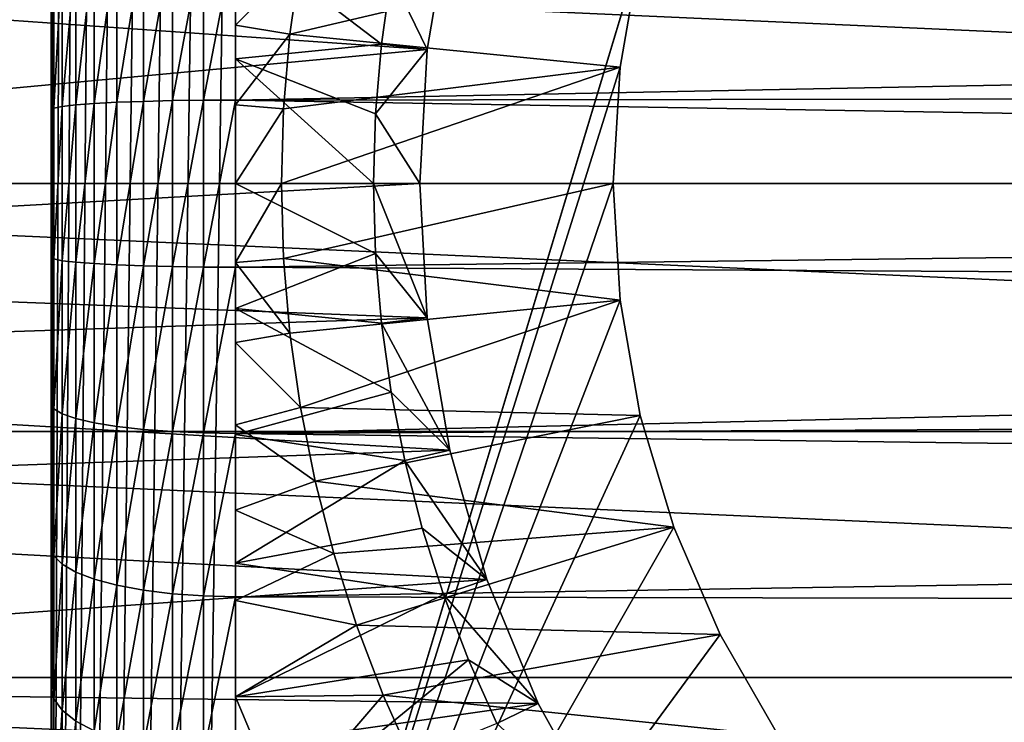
# Model space of a CAD drawing. Header units: millimetres. Extents: x -105 to 105, y -92 to 30.
# Tile 7 of 247: x -92 to -82, y -6 to 2. Entities that reach past the tile are written whole.
import ezdxf

# ---------------------------------------------------------------- set-up
doc = ezdxf.new("R2010")
doc.units = ezdxf.units.MM
doc.header["$LTSCALE"] = 59.53398
for name, color, linetype in [('106', 7, 'CONTINUOUS'), ('107', 7, 'CONTINUOUS'), ('114', 7, 'CONTINUOUS'), ('115', 7, 'CONTINUOUS'), ('120', 7, 'CONTINUOUS'), ('121', 7, 'CONTINUOUS'), ('122', 7, 'CONTINUOUS'), ('124', 7, 'CONTINUOUS'), ('125', 7, 'CONTINUOUS'), ('126', 7, 'CONTINUOUS'), ('127', 7, 'CONTINUOUS'), ('131', 7, 'CONTINUOUS'), ('162', 7, 'CONTINUOUS'), ('61', 7, 'CONTINUOUS'), ('63', 7, 'CONTINUOUS'), ('65', 7, 'CONTINUOUS'), ('77', 7, 'CONTINUOUS'), ('79', 7, 'CONTINUOUS')]:
    doc.layers.add(name, color=color, linetype=linetype)

msp = doc.modelspace()

# ---------------------------------------------------------------- linework, layer by layer
at = {"layer": '106', "color": 7, "linetype": 'CONTINUOUS'}
for points in [[(-85.826, 1.265, -18.25), (-85.606, 2.514, -18.25), (-85.826, 1.265, -22.45), (-85.826, 1.265, -18.25)], [(-85.826, 1.265, -22.45), (-85.606, 2.514, -18.25), (-85.606, 2.514, -22.45), (-85.826, 1.265, -22.45)], [(-85.9, 0, -18.25), (-85.826, 1.265, -18.25), (-85.9, 0, -22.45), (-85.9, 0, -18.25)], [(-85.9, 0, -22.45), (-85.826, 1.265, -18.25), (-85.826, 1.265, -22.45), (-85.9, 0, -22.45)]]:
    msp.add_3dface(points, dxfattribs=at)
at = {"layer": '107', "color": 7, "linetype": 'CONTINUOUS'}
for points in [[(-85.826, -1.265, -18.25), (-85.9, 0, -18.25), (-85.826, -1.265, -22.45), (-85.826, -1.265, -18.25)], [(-85.9, 0, -18.25), (-85.9, 0, -22.45), (-85.826, -1.265, -22.45), (-85.9, 0, -18.25)], [(-85.606, -2.514, -18.25), (-85.826, -1.265, -18.25), (-85.606, -2.514, -22.45), (-85.606, -2.514, -18.25)], [(-85.606, -2.514, -22.45), (-85.826, -1.265, -18.25), (-85.826, -1.265, -22.45), (-85.606, -2.514, -22.45)], [(-85.243, -3.728, -18.25), (-85.606, -2.514, -18.25), (-85.243, -3.728, -22.45), (-85.243, -3.728, -18.25)], [(-85.243, -3.728, -22.45), (-85.606, -2.514, -18.25), (-85.606, -2.514, -22.45), (-85.243, -3.728, -22.45)], [(-84.741, -4.892, -18.25), (-85.243, -3.728, -18.25), (-84.741, -4.892, -22.45), (-84.741, -4.892, -18.25)], [(-84.741, -4.892, -22.45), (-85.243, -3.728, -18.25), (-85.243, -3.728, -22.45), (-84.741, -4.892, -22.45)], [(-84.107, -5.99, -18.25), (-84.741, -4.892, -18.25), (-84.107, -5.99, -22.45), (-84.107, -5.99, -18.25)], [(-84.107, -5.99, -22.45), (-84.741, -4.892, -18.25), (-84.741, -4.892, -22.45), (-84.107, -5.99, -22.45)]]:
    msp.add_3dface(points, dxfattribs=at)
at = {"layer": '114', "color": 7, "linetype": 'CONTINUOUS'}
for points in [[(-45, 0, -58.95), (-105, 0, -58.95), (-104.879, 2.689, -58.95), (-45, 0, -58.95)], [(-45.121, 2.689, -58.95), (-45, 0, -58.95), (-104.879, 2.689, -58.95), (-45.121, 2.689, -58.95)], [(-104.879, -2.689, -58.95), (-105, 0, -58.95), (-45.121, -2.689, -58.95), (-104.879, -2.689, -58.95)], [(-45.121, -2.689, -58.95), (-105, 0, -58.95), (-45, 0, -58.95), (-45.121, -2.689, -58.95)], [(-104.518, -5.356, -58.95), (-104.879, -2.689, -58.95), (-45.482, -5.356, -58.95), (-104.518, -5.356, -58.95)], [(-45.482, -5.356, -58.95), (-104.879, -2.689, -58.95), (-45.121, -2.689, -58.95), (-45.482, -5.356, -58.95)], [(-103.919, -7.981, -58.95), (-104.518, -5.356, -58.95), (-46.081, -7.981, -58.95), (-103.919, -7.981, -58.95)], [(-46.081, -7.981, -58.95), (-104.518, -5.356, -58.95), (-45.482, -5.356, -58.95), (-46.081, -7.981, -58.95)]]:
    msp.add_3dface(points, dxfattribs=at)
at = {"layer": '115', "color": 7, "linetype": 'CONTINUOUS'}
for points in [[(-87.674, 2.893, -39.95), (-103.386, 2.543, -39.95), (-87.918, 1.456, -39.95), (-87.674, 2.893, -39.95)], [(-103.386, 2.543, -39.95), (-103.5, 0, -39.95), (-87.918, 1.456, -39.95), (-103.386, 2.543, -39.95)], [(-87.918, 1.456, -39.95), (-103.5, 0, -39.95), (-88, 0, -39.95), (-87.918, 1.456, -39.95)], [(-103.5, 0, -39.95), (-103.487, -0.859, -39.95), (-88, 0, -39.95), (-103.5, 0, -39.95)], [(-88, 0, -39.95), (-103.487, -0.859, -39.95), (-87.918, -1.456, -39.95), (-88, 0, -39.95)], [(-103.487, -0.859, -39.95), (-103.432, -1.968, -39.95), (-87.918, -1.456, -39.95), (-103.487, -0.859, -39.95)], [(-87.918, -1.456, -39.95), (-103.432, -1.968, -39.95), (-87.674, -2.893, -39.95), (-87.918, -1.456, -39.95)], [(-103.432, -1.968, -39.95), (-103.292, -3.434, -39.95), (-87.674, -2.893, -39.95), (-103.432, -1.968, -39.95)], [(-87.674, -2.893, -39.95), (-103.292, -3.434, -39.95), (-87.27, -4.294, -39.95), (-87.674, -2.893, -39.95)], [(-103.292, -3.434, -39.95), (-102.978, -5.428, -39.95), (-87.27, -4.294, -39.95), (-103.292, -3.434, -39.95)], [(-87.27, -4.294, -39.95), (-102.978, -5.428, -39.95), (-86.713, -5.64, -39.95), (-87.27, -4.294, -39.95)], [(-102.978, -5.428, -39.95), (-102.389, -7.881, -39.95), (-86.713, -5.64, -39.95), (-102.978, -5.428, -39.95)], [(-86.713, -5.64, -39.95), (-102.389, -7.881, -39.95), (-86.007, -6.916, -39.95), (-86.713, -5.64, -39.95)]]:
    msp.add_3dface(points, dxfattribs=at)
at = {"layer": '120', "color": 7, "linetype": 'CONTINUOUS'}
for points in [[(-87.918, 1.456, -37.45), (-88.309, 2.261, -37.45), (-87.674, 2.893, -37.45), (-87.918, 1.456, -37.45)], [(-88.415, 1.512, -37.45), (-88.309, 2.261, -37.45), (-87.918, 1.456, -37.45), (-88.415, 1.512, -37.45)], [(-88.479, 0.757, -37.45), (-88.415, 1.512, -37.45), (-87.918, 1.456, -37.45), (-88.479, 0.757, -37.45)], [(-88, 0, -37.45), (-88.479, 0.757, -37.45), (-87.918, 1.456, -37.45), (-88, 0, -37.45)], [(-88.5, 0, -37.45), (-88.479, 0.757, -37.45), (-88, 0, -37.45), (-88.5, 0, -37.45)], [(-88.479, -0.757, -37.45), (-88.5, 0, -37.45), (-87.918, -1.456, -37.45), (-88.479, -0.757, -37.45)], [(-87.918, -1.456, -37.45), (-88.5, 0, -37.45), (-88, 0, -37.45), (-87.918, -1.456, -37.45)], [(-88.415, -1.512, -37.45), (-88.479, -0.757, -37.45), (-87.918, -1.456, -37.45), (-88.415, -1.512, -37.45)], [(-87.674, -2.893, -37.45), (-88.415, -1.512, -37.45), (-87.918, -1.456, -37.45), (-87.674, -2.893, -37.45)], [(-88.309, -2.261, -37.45), (-88.415, -1.512, -37.45), (-87.674, -2.893, -37.45), (-88.309, -2.261, -37.45)], [(-88.162, -3.004, -37.45), (-88.309, -2.261, -37.45), (-87.674, -2.893, -37.45), (-88.162, -3.004, -37.45)], [(-87.27, -4.294, -37.45), (-88.162, -3.004, -37.45), (-87.674, -2.893, -37.45), (-87.27, -4.294, -37.45)], [(-87.972, -3.737, -37.45), (-88.162, -3.004, -37.45), (-87.27, -4.294, -37.45), (-87.972, -3.737, -37.45)], [(-87.742, -4.459, -37.45), (-87.972, -3.737, -37.45), (-87.27, -4.294, -37.45), (-87.742, -4.459, -37.45)], [(-86.713, -5.64, -37.45), (-87.742, -4.459, -37.45), (-87.27, -4.294, -37.45), (-86.713, -5.64, -37.45)], [(-87.472, -5.166, -37.45), (-87.742, -4.459, -37.45), (-86.713, -5.64, -37.45), (-87.472, -5.166, -37.45)], [(-87.163, -5.857, -37.45), (-87.472, -5.166, -37.45), (-86.713, -5.64, -37.45), (-87.163, -5.857, -37.45)], [(-86.007, -6.916, -37.45), (-87.163, -5.857, -37.45), (-86.713, -5.64, -37.45), (-86.007, -6.916, -37.45)]]:
    msp.add_3dface(points, dxfattribs=at)
at = {"layer": '121', "color": 7, "linetype": 'CONTINUOUS'}
for points in [[(-85.826, 1.265, -22.45), (-85.606, 2.514, -22.45), (-89.409, 1.623, -22.45), (-85.826, 1.265, -22.45)], [(-89.409, 1.623, -22.45), (-85.606, 2.514, -22.45), (-89.295, 2.429, -22.45), (-89.409, 1.623, -22.45)], [(-89.477, 0.813, -22.45), (-85.826, 1.265, -22.45), (-89.409, 1.623, -22.45), (-89.477, 0.813, -22.45)], [(-85.9, 0, -22.45), (-85.826, 1.265, -22.45), (-89.5, 0, -22.45), (-85.9, 0, -22.45)], [(-89.5, 0, -22.45), (-85.826, 1.265, -22.45), (-89.477, 0.813, -22.45), (-89.5, 0, -22.45)], [(-89.477, -0.813, -22.45), (-85.9, 0, -22.45), (-89.5, 0, -22.45), (-89.477, -0.813, -22.45)], [(-85.826, -1.265, -22.45), (-85.9, 0, -22.45), (-89.477, -0.813, -22.45), (-85.826, -1.265, -22.45)], [(-89.409, -1.623, -22.45), (-85.826, -1.265, -22.45), (-89.477, -0.813, -22.45), (-89.409, -1.623, -22.45)], [(-89.295, -2.429, -22.45), (-85.826, -1.265, -22.45), (-89.409, -1.623, -22.45), (-89.295, -2.429, -22.45)], [(-85.606, -2.514, -22.45), (-85.826, -1.265, -22.45), (-89.295, -2.429, -22.45), (-85.606, -2.514, -22.45)], [(-89.136, -3.227, -22.45), (-85.606, -2.514, -22.45), (-89.295, -2.429, -22.45), (-89.136, -3.227, -22.45)], [(-85.243, -3.728, -22.45), (-85.606, -2.514, -22.45), (-89.136, -3.227, -22.45), (-85.243, -3.728, -22.45)], [(-88.933, -4.014, -22.45), (-85.243, -3.728, -22.45), (-89.136, -3.227, -22.45), (-88.933, -4.014, -22.45)], [(-88.686, -4.789, -22.45), (-85.243, -3.728, -22.45), (-88.933, -4.014, -22.45), (-88.686, -4.789, -22.45)], [(-84.741, -4.892, -22.45), (-85.243, -3.728, -22.45), (-88.686, -4.789, -22.45), (-84.741, -4.892, -22.45)], [(-88.396, -5.549, -22.45), (-84.741, -4.892, -22.45), (-88.686, -4.789, -22.45), (-88.396, -5.549, -22.45)], [(-84.107, -5.99, -22.45), (-84.741, -4.892, -22.45), (-88.396, -5.549, -22.45), (-84.107, -5.99, -22.45)], [(-88.064, -6.291, -22.45), (-84.107, -5.99, -22.45), (-88.396, -5.549, -22.45), (-88.064, -6.291, -22.45)]]:
    msp.add_3dface(points, dxfattribs=at)
at = {"layer": '122', "color": 7, "linetype": 'CONTINUOUS'}
for points in [[(-90, 1.72, -23.647), (-89.295, 2.429, -22.45), (-90, 2.61, -23.901), (-90, 1.72, -23.647)], [(-89.409, 1.623, -22.45), (-89.295, 2.429, -22.45), (-90, 1.72, -23.647), (-89.409, 1.623, -22.45)], [(-90, 0.854, -23.499), (-89.409, 1.623, -22.45), (-90, 1.72, -23.647), (-90, 0.854, -23.499)], [(-89.477, 0.813, -22.45), (-89.409, 1.623, -22.45), (-90, 0.854, -23.499), (-89.477, 0.813, -22.45)], [(-90, 0, -23.45), (-89.477, 0.813, -22.45), (-90, 0.854, -23.499), (-90, 0, -23.45)], [(-89.5, 0, -22.45), (-89.477, 0.813, -22.45), (-90, 0, -23.45), (-89.5, 0, -22.45)]]:
    msp.add_3dface(points, dxfattribs=at)
at = {"layer": '124', "color": 7, "linetype": 'CONTINUOUS'}
for points in [[(-88.309, 2.261, -37.45), (-88.415, 1.512, -37.45), (-90, 2.721, -35.356), (-88.309, 2.261, -37.45)], [(-90, 2.721, -35.356), (-88.415, 1.512, -37.45), (-90, 1.354, -35.577), (-90, 2.721, -35.356)], [(-88.415, 1.512, -37.45), (-88.479, 0.757, -37.45), (-90, 1.354, -35.577), (-88.415, 1.512, -37.45)], [(-88.479, 0.757, -37.45), (-88.5, 0, -37.45), (-90, 1.354, -35.577), (-88.479, 0.757, -37.45)], [(-90, 1.354, -35.577), (-88.5, 0, -37.45), (-90, 0, -35.65), (-90, 1.354, -35.577)]]:
    msp.add_3dface(points, dxfattribs=at)
at = {"layer": '125', "color": 7, "linetype": 'CONTINUOUS'}
for points in [[(-89.477, -0.813, -22.45), (-89.5, 0, -22.45), (-90, -0.856, -23.499), (-89.477, -0.813, -22.45)], [(-89.5, 0, -22.45), (-90, 0, -23.45), (-90, -0.856, -23.499), (-89.5, 0, -22.45)], [(-89.409, -1.623, -22.45), (-89.477, -0.813, -22.45), (-90, -0.856, -23.499), (-89.409, -1.623, -22.45)], [(-90, -1.724, -23.647), (-89.409, -1.623, -22.45), (-90, -0.856, -23.499), (-90, -1.724, -23.647)], [(-89.295, -2.429, -22.45), (-89.409, -1.623, -22.45), (-90, -1.724, -23.647), (-89.295, -2.429, -22.45)], [(-90, -2.615, -23.902), (-89.295, -2.429, -22.45), (-90, -1.724, -23.647), (-90, -2.615, -23.902)], [(-89.136, -3.227, -22.45), (-89.295, -2.429, -22.45), (-90, -2.615, -23.902), (-89.136, -3.227, -22.45)], [(-90, -3.542, -24.275), (-89.136, -3.227, -22.45), (-90, -2.615, -23.902), (-90, -3.542, -24.275)], [(-88.933, -4.014, -22.45), (-89.136, -3.227, -22.45), (-90, -3.542, -24.275), (-88.933, -4.014, -22.45)], [(-90, -4.521, -24.783), (-88.933, -4.014, -22.45), (-90, -3.542, -24.275), (-90, -4.521, -24.783)], [(-88.686, -4.789, -22.45), (-88.933, -4.014, -22.45), (-90, -4.521, -24.783), (-88.686, -4.789, -22.45)], [(-90, -5.568, -25.45), (-88.686, -4.789, -22.45), (-90, -4.521, -24.783), (-90, -5.568, -25.45)], [(-88.396, -5.549, -22.45), (-88.686, -4.789, -22.45), (-90, -5.568, -25.45), (-88.396, -5.549, -22.45)], [(-89.479, -6.808, -25.45), (-88.396, -5.549, -22.45), (-90, -5.568, -25.45), (-89.479, -6.808, -25.45)], [(-88.064, -6.291, -22.45), (-88.396, -5.549, -22.45), (-89.479, -6.808, -25.45), (-88.064, -6.291, -22.45)]]:
    msp.add_3dface(points, dxfattribs=at)
at = {"layer": '126', "color": 7, "linetype": 'CONTINUOUS'}
for points in [[(-89.479, -6.808, -25.45), (-90, -5.568, -25.45), (-89.479, -6.808, -34.45), (-89.479, -6.808, -25.45)], [(-89.479, -6.808, -34.45), (-90, -5.568, -25.45), (-90, -5.568, -34.45), (-89.479, -6.808, -34.45)]]:
    msp.add_3dface(points, dxfattribs=at)
at = {"layer": '127', "color": 7, "linetype": 'CONTINUOUS'}
for points in [[(-88.5, 0, -37.45), (-88.479, -0.757, -37.45), (-90, 0, -35.65), (-88.5, 0, -37.45)], [(-90, 0, -35.65), (-88.479, -0.757, -37.45), (-90, -1.354, -35.577), (-90, 0, -35.65)], [(-88.479, -0.757, -37.45), (-88.415, -1.512, -37.45), (-90, -1.354, -35.577), (-88.479, -0.757, -37.45)], [(-88.415, -1.512, -37.45), (-88.309, -2.261, -37.45), (-90, -1.354, -35.577), (-88.415, -1.512, -37.45)], [(-90, -1.354, -35.577), (-88.309, -2.261, -37.45), (-90, -2.721, -35.356), (-90, -1.354, -35.577)], [(-88.309, -2.261, -37.45), (-88.162, -3.004, -37.45), (-90, -2.721, -35.356), (-88.309, -2.261, -37.45)], [(-90, -2.721, -35.356), (-88.162, -3.004, -37.45), (-90, -4.118, -34.984), (-90, -2.721, -35.356)], [(-88.162, -3.004, -37.45), (-87.972, -3.737, -37.45), (-90, -4.118, -34.984), (-88.162, -3.004, -37.45)], [(-87.972, -3.737, -37.45), (-87.742, -4.459, -37.45), (-90, -4.118, -34.984), (-87.972, -3.737, -37.45)], [(-87.742, -4.459, -37.45), (-90, -5.568, -34.45), (-90, -4.118, -34.984), (-87.742, -4.459, -37.45)], [(-87.742, -4.459, -37.45), (-87.472, -5.166, -37.45), (-90, -5.568, -34.45), (-87.742, -4.459, -37.45)], [(-87.472, -5.166, -37.45), (-89.479, -6.808, -34.45), (-90, -5.568, -34.45), (-87.472, -5.166, -37.45)], [(-87.472, -5.166, -37.45), (-87.163, -5.857, -37.45), (-89.479, -6.808, -34.45), (-87.472, -5.166, -37.45)]]:
    msp.add_3dface(points, dxfattribs=at)
at = {"layer": '131', "color": 7, "linetype": 'CONTINUOUS'}
for points in [[(-90, 4.517, -24.781), (-90, 5.568, -25.45), (-90, -4.521, -24.783), (-90, 4.517, -24.781)], [(-90, 5.568, -25.45), (-90, 5.568, -34.45), (-90, -5.568, -25.45), (-90, 5.568, -25.45)], [(-90, 5.568, -25.45), (-90, -5.568, -25.45), (-90, -4.521, -24.783), (-90, 5.568, -25.45)], [(-90, 5.568, -34.45), (-90, 4.118, -34.984), (-90, -5.568, -34.45), (-90, 5.568, -34.45)], [(-90, -5.568, -25.45), (-90, 5.568, -34.45), (-90, -5.568, -34.45), (-90, -5.568, -25.45)], [(-90, 3.537, -24.273), (-90, 4.517, -24.781), (-90, -3.542, -24.275), (-90, 3.537, -24.273)], [(-90, 4.517, -24.781), (-90, -4.521, -24.783), (-90, -3.542, -24.275), (-90, 4.517, -24.781)], [(-90, 4.118, -34.984), (-90, 2.721, -35.356), (-90, -4.118, -34.984), (-90, 4.118, -34.984)], [(-90, -5.568, -34.45), (-90, 4.118, -34.984), (-90, -4.118, -34.984), (-90, -5.568, -34.45)], [(-90, 2.61, -23.901), (-90, 3.537, -24.273), (-90, -2.615, -23.902), (-90, 2.61, -23.901)], [(-90, 3.537, -24.273), (-90, -3.542, -24.275), (-90, -2.615, -23.902), (-90, 3.537, -24.273)], [(-90, 2.721, -35.356), (-90, 1.354, -35.577), (-90, -2.721, -35.356), (-90, 2.721, -35.356)], [(-90, 2.721, -35.356), (-90, -2.721, -35.356), (-90, -4.118, -34.984), (-90, 2.721, -35.356)], [(-90, 1.72, -23.647), (-90, 2.61, -23.901), (-90, -1.724, -23.647), (-90, 1.72, -23.647)], [(-90, 2.61, -23.901), (-90, -2.615, -23.902), (-90, -1.724, -23.647), (-90, 2.61, -23.901)], [(-90, 0.854, -23.499), (-90, 1.72, -23.647), (-90, -0.856, -23.499), (-90, 0.854, -23.499)], [(-90, 1.72, -23.647), (-90, -1.724, -23.647), (-90, -0.856, -23.499), (-90, 1.72, -23.647)], [(-90, 1.354, -35.577), (-90, 0, -35.65), (-90, -1.354, -35.577), (-90, 1.354, -35.577)], [(-90, 1.354, -35.577), (-90, -1.354, -35.577), (-90, -2.721, -35.356), (-90, 1.354, -35.577)], [(-90, 0, -23.45), (-90, 0.854, -23.499), (-90, -0.856, -23.499), (-90, 0, -23.45)]]:
    msp.add_3dface(points, dxfattribs=at)
at = {"layer": '162', "color": 7, "linetype": 'CONTINUOUS'}
for points in [[(-87.674, 2.893, -39.95), (-87.918, 1.456, -39.95), (-87.674, 2.893, -37.45), (-87.674, 2.893, -39.95)], [(-87.918, 1.456, -39.95), (-87.918, 1.456, -37.45), (-87.674, 2.893, -37.45), (-87.918, 1.456, -39.95)], [(-87.918, 1.456, -39.95), (-88, 0, -39.95), (-87.918, 1.456, -37.45), (-87.918, 1.456, -39.95)], [(-88, 0, -39.95), (-88, 0, -37.45), (-87.918, 1.456, -37.45), (-88, 0, -39.95)], [(-88, 0, -39.95), (-87.918, -1.456, -39.95), (-88, 0, -37.45), (-88, 0, -39.95)], [(-87.918, -1.456, -39.95), (-87.918, -1.456, -37.45), (-88, 0, -37.45), (-87.918, -1.456, -39.95)], [(-87.918, -1.456, -39.95), (-87.674, -2.893, -39.95), (-87.918, -1.456, -37.45), (-87.918, -1.456, -39.95)], [(-87.674, -2.893, -39.95), (-87.674, -2.893, -37.45), (-87.918, -1.456, -37.45), (-87.674, -2.893, -39.95)], [(-87.674, -2.893, -39.95), (-87.27, -4.294, -39.95), (-87.674, -2.893, -37.45), (-87.674, -2.893, -39.95)], [(-87.27, -4.294, -39.95), (-87.27, -4.294, -37.45), (-87.674, -2.893, -37.45), (-87.27, -4.294, -39.95)], [(-87.27, -4.294, -39.95), (-86.713, -5.64, -39.95), (-87.27, -4.294, -37.45), (-87.27, -4.294, -39.95)], [(-86.713, -5.64, -39.95), (-86.713, -5.64, -37.45), (-87.27, -4.294, -37.45), (-86.713, -5.64, -39.95)], [(-86.713, -5.64, -39.95), (-86.007, -6.916, -39.95), (-86.713, -5.64, -37.45), (-86.713, -5.64, -39.95)], [(-86.007, -6.916, -39.95), (-86.007, -6.916, -37.45), (-86.713, -5.64, -37.45), (-86.007, -6.916, -39.95)]]:
    msp.add_3dface(points, dxfattribs=at)
at = {"layer": '61', "color": 7, "linetype": 'CONTINUOUS'}
for points in [[(-92, -14.75, -13.55), (-92, -14.75), (-92, 14.75, -13.55), (-92, -14.75, -13.55)], [(-92, 14.75, -13.55), (-92, -14.75), (-92, 14.75), (-92, 14.75, -13.55)], [(-92, 14.75), (-92, -14.75), (-92, -14.664, 1.592), (-92, 14.75)], [(-92, 14.742, -13.761), (-92, -14.75, -13.55), (-92, 14.75, -13.55), (-92, 14.742, -13.761)], [(-92, 14.664, 1.592), (-92, 14.75), (-92, -14.664, 1.592), (-92, 14.664, 1.592)], [(-92, -14.742, -13.759), (-92, -14.75, -13.55), (-92, 14.742, -13.761), (-92, -14.742, -13.759)], [(-92, -14.717, -13.969), (-92, -14.742, -13.759), (-92, 14.742, -13.761), (-92, -14.717, -13.969)], [(-92, 14.717, -13.971), (-92, -14.717, -13.969), (-92, 14.742, -13.761), (-92, 14.717, -13.971)], [(-92, -14.676, -14.177), (-92, -14.717, -13.969), (-92, 14.717, -13.971), (-92, -14.676, -14.177)], [(-92, 14.676, -14.18), (-92, -14.676, -14.177), (-92, 14.717, -13.971), (-92, 14.676, -14.18)], [(-92, -14.619, -14.381), (-92, -14.676, -14.177), (-92, 14.676, -14.18), (-92, -14.619, -14.381)], [(-92, 14.618, -14.384), (-92, -14.619, -14.381), (-92, 14.676, -14.18), (-92, 14.618, -14.384)], [(-92, 14.406, 3.169), (-92, 14.664, 1.592), (-92, -14.406, 3.169), (-92, 14.406, 3.169)], [(-92, -14.406, 3.169), (-92, 14.664, 1.592), (-92, -14.664, 1.592), (-92, -14.406, 3.169)], [(-92, -14.545, -14.581), (-92, -14.619, -14.381), (-92, 14.618, -14.384), (-92, -14.545, -14.581)], [(-92, 14.545, -14.583), (-92, -14.545, -14.581), (-92, 14.618, -14.384), (-92, 14.545, -14.583)], [(-92, -14.456, -14.775), (-92, -14.545, -14.581), (-92, 14.545, -14.583), (-92, -14.456, -14.775)], [(-92, 14.456, -14.775), (-92, -14.456, -14.775), (-92, 14.545, -14.583), (-92, 14.456, -14.775)], [(-92, -14.352, -14.96), (-92, -14.456, -14.775), (-92, 14.456, -14.775), (-92, -14.352, -14.96)], [(-92, 14.352, -14.96), (-92, -14.352, -14.96), (-92, 14.456, -14.775), (-92, 14.352, -14.96)], [(-92, 13.979, 4.708), (-92, 14.406, 3.169), (-92, -13.979, 4.708), (-92, 13.979, 4.708)], [(-92, -13.979, 4.708), (-92, 14.406, 3.169), (-92, -14.406, 3.169), (-92, -13.979, 4.708)], [(-92, 14.234, -15.137), (-92, -14.352, -14.96), (-92, 14.352, -14.96), (-92, 14.234, -15.137)], [(-92, -14.234, -15.137), (-92, -14.352, -14.96), (-92, 14.234, -15.137), (-92, -14.234, -15.137)], [(-92, 14.103, -15.303), (-92, -14.234, -15.137), (-92, 14.234, -15.137), (-92, 14.103, -15.303)], [(-92, -14.102, -15.304), (-92, -14.234, -15.137), (-92, 14.103, -15.303), (-92, -14.102, -15.304)], [(-92, 13.959, -15.459), (-92, -14.102, -15.304), (-92, 14.103, -15.303), (-92, 13.959, -15.459)], [(-92, 13.388, 6.192), (-92, 13.979, 4.708), (-92, -13.388, 6.192), (-92, 13.388, 6.192)], [(-92, -13.388, 6.192), (-92, 13.979, 4.708), (-92, -13.979, 4.708), (-92, -13.388, 6.192)], [(-92, -13.958, -15.461), (-92, -14.102, -15.304), (-92, 13.959, -15.459), (-92, -13.958, -15.461)], [(-92, 13.803, -15.603), (-92, -13.958, -15.461), (-92, 13.959, -15.459), (-92, 13.803, -15.603)], [(-92, -13.801, -15.605), (-92, -13.958, -15.461), (-92, 13.803, -15.603), (-92, -13.801, -15.605)], [(-92, 13.637, -15.734), (-92, -13.801, -15.605), (-92, 13.803, -15.603), (-92, 13.637, -15.734)], [(-92, -13.634, -15.736), (-92, -13.801, -15.605), (-92, 13.637, -15.734), (-92, -13.634, -15.736)], [(-92, 13.46, -15.852), (-92, -13.634, -15.736), (-92, 13.637, -15.734), (-92, 13.46, -15.852)], [(-92, -13.457, -15.854), (-92, -13.634, -15.736), (-92, 13.46, -15.852), (-92, -13.457, -15.854)], [(-92, 13.275, -15.956), (-92, -13.457, -15.854), (-92, 13.46, -15.852), (-92, 13.275, -15.956)], [(-92, 12.64, 7.603), (-92, 13.388, 6.192), (-92, -12.64, 7.603), (-92, 12.64, 7.603)], [(-92, -12.64, 7.603), (-92, 13.388, 6.192), (-92, -13.388, 6.192), (-92, -12.64, 7.603)], [(-92, -13.272, -15.958), (-92, -13.457, -15.854), (-92, 13.275, -15.956), (-92, -13.272, -15.958)], [(-92, 13.083, -16.045), (-92, -13.272, -15.958), (-92, 13.275, -15.956), (-92, 13.083, -16.045)], [(-92, -13.078, -16.047), (-92, -13.272, -15.958), (-92, 13.083, -16.045), (-92, -13.078, -16.047)], [(-92, 12.884, -16.118), (-92, -13.078, -16.047), (-92, 13.083, -16.045), (-92, 12.884, -16.118)], [(-92, -12.879, -16.12), (-92, -13.078, -16.047), (-92, 12.884, -16.118), (-92, -12.879, -16.12)], [(-92, 12.68, -16.176), (-92, -12.879, -16.12), (-92, 12.884, -16.118), (-92, 12.68, -16.176)], [(-92, -12.674, -16.177), (-92, -12.879, -16.12), (-92, 12.68, -16.176), (-92, -12.674, -16.177)], [(-92, 12.471, -16.217), (-92, -12.674, -16.177), (-92, 12.68, -16.176), (-92, 12.471, -16.217)], [(-92, 11.743, 8.925), (-92, 12.64, 7.603), (-92, -11.743, 8.925), (-92, 11.743, 8.925)], [(-92, -11.743, 8.925), (-92, 12.64, 7.603), (-92, -12.64, 7.603), (-92, -11.743, 8.925)], [(-92, -12.467, -16.218), (-92, -12.674, -16.177), (-92, 12.471, -16.217), (-92, -12.467, -16.218)], [(-92, 12.261, -16.242), (-92, -12.467, -16.218), (-92, 12.471, -16.217), (-92, 12.261, -16.242)], [(-92, -12.258, -16.242), (-92, -12.467, -16.218), (-92, 12.261, -16.242), (-92, -12.258, -16.242)], [(-92, 12.05, -16.25), (-92, -12.258, -16.242), (-92, 12.261, -16.242), (-92, 12.05, -16.25)], [(-92, -12.05, -16.25), (-92, -12.258, -16.242), (-92, 12.05, -16.25), (-92, -12.05, -16.25)], [(-92, 10.709, 10.143), (-92, 11.743, 8.925), (-92, -10.709, 10.143), (-92, 10.709, 10.143)], [(-92, -10.709, 10.143), (-92, 11.743, 8.925), (-92, -11.743, 8.925), (-92, -10.709, 10.143)], [(-92, 9.55, 11.241), (-92, 10.709, 10.143), (-92, -9.55, 11.241), (-92, 9.55, 11.241)], [(-92, -9.55, 11.241), (-92, 10.709, 10.143), (-92, -10.709, 10.143), (-92, -9.55, 11.241)], [(-92, 8.278, 12.208), (-92, 9.55, 11.241), (-92, -8.278, 12.208), (-92, 8.278, 12.208)], [(-92, -8.278, 12.208), (-92, 9.55, 11.241), (-92, -9.55, 11.241), (-92, -8.278, 12.208)], [(-92, 6.91, 13.031), (-92, 8.278, 12.208), (-92, -6.91, 13.031), (-92, 6.91, 13.031)], [(-92, -6.91, 13.031), (-92, 8.278, 12.208), (-92, -8.278, 12.208), (-92, -6.91, 13.031)], [(-92, 5.46, 13.702), (-92, 6.91, 13.031), (-92, -5.46, 13.702), (-92, 5.46, 13.702)], [(-92, -5.46, 13.702), (-92, 6.91, 13.031), (-92, -6.91, 13.031), (-92, -5.46, 13.702)], [(-92, 3.946, 14.212), (-92, 5.46, 13.702), (-92, -3.946, 14.212), (-92, 3.946, 14.212)], [(-92, -3.946, 14.212), (-92, 5.46, 13.702), (-92, -5.46, 13.702), (-92, -3.946, 14.212)], [(-92, 2.387, 14.556), (-92, 3.946, 14.212), (-92, -2.387, 14.556), (-92, 2.387, 14.556)], [(-92, -2.387, 14.556), (-92, 3.946, 14.212), (-92, -3.946, 14.212), (-92, -2.387, 14.556)], [(-92, 0.799, 14.728), (-92, 2.387, 14.556), (-92, -0.799, 14.728), (-92, 0.799, 14.728)], [(-92, -0.799, 14.728), (-92, 2.387, 14.556), (-92, -2.387, 14.556), (-92, -0.799, 14.728)]]:
    msp.add_3dface(points, dxfattribs=at)
at = {"layer": '63', "color": 7, "linetype": 'CONTINUOUS'}
for points in [[(-90, 2.71, 16.529), (-90, 0.907, 16.725), (-27.657, 2.13, 16.614), (-90, 2.71, 16.529)], [(-27.657, 2.13, 16.614), (-90, 0.907, 16.725), (-28.046, 0.991, 16.721), (-27.657, 2.13, 16.614)], [(-28.046, 0.991, 16.721), (-90, 0.907, 16.725), (-28.365, -0.141, 16.749), (-28.046, 0.991, 16.721)], [(-90, 0.907, 16.725), (-90, -0.907, 16.725), (-28.365, -0.141, 16.749), (-90, 0.907, 16.725)], [(-28.365, -0.141, 16.749), (-90, -0.907, 16.725), (-28.618, -1.264, 16.702), (-28.365, -0.141, 16.749)], [(-90, -0.907, 16.725), (-90, -2.71, 16.529), (-28.618, -1.264, 16.702), (-90, -0.907, 16.725)], [(-28.618, -1.264, 16.702), (-90, -2.71, 16.529), (-28.809, -2.383, 16.58), (-28.618, -1.264, 16.702)], [(-28.809, -2.383, 16.58), (-90, -2.71, 16.529), (-28.939, -3.497, 16.381), (-28.809, -2.383, 16.58)], [(-90, -2.71, 16.529), (-90, -4.481, 16.139), (-28.939, -3.497, 16.381), (-90, -2.71, 16.529)], [(-28.939, -3.497, 16.381), (-90, -4.481, 16.139), (-29.01, -4.6, 16.106), (-28.939, -3.497, 16.381)], [(-90, -4.481, 16.139), (-90, -6.2, 15.56), (-29.01, -4.6, 16.106), (-90, -4.481, 16.139)], [(-29.01, -4.6, 16.106), (-90, -6.2, 15.56), (-29.021, -5.935, 15.663), (-29.01, -4.6, 16.106)]]:
    msp.add_3dface(points, dxfattribs=at)
at = {"layer": '65', "color": 7, "linetype": 'CONTINUOUS'}
for points in [[(-90, -12.05, -18.25), (-90, 12.05, -18.25), (-85.243, 3.728, -18.25), (-90, -12.05, -18.25)], [(-85.606, 2.514, -18.25), (-90, -12.05, -18.25), (-85.243, 3.728, -18.25), (-85.606, 2.514, -18.25)], [(-85.826, 1.265, -18.25), (-90, -12.05, -18.25), (-85.606, 2.514, -18.25), (-85.826, 1.265, -18.25)], [(-85.9, 0, -18.25), (-90, -12.05, -18.25), (-85.826, 1.265, -18.25), (-85.9, 0, -18.25)], [(-85.826, -1.265, -18.25), (-90, -12.05, -18.25), (-85.9, 0, -18.25), (-85.826, -1.265, -18.25)], [(-85.606, -2.514, -18.25), (-90, -12.05, -18.25), (-85.826, -1.265, -18.25), (-85.606, -2.514, -18.25)], [(-85.243, -3.728, -18.25), (-90, -12.05, -18.25), (-85.606, -2.514, -18.25), (-85.243, -3.728, -18.25)], [(-84.741, -4.892, -18.25), (-90, -12.05, -18.25), (-85.243, -3.728, -18.25), (-84.741, -4.892, -18.25)], [(-84.107, -5.99, -18.25), (-90, -12.05, -18.25), (-84.741, -4.892, -18.25), (-84.107, -5.99, -18.25)]]:
    msp.add_3dface(points, dxfattribs=at)
at = {"layer": '77', "color": 7, "linetype": 'CONTINUOUS'}
for points in [[(-92, -12.05, -16.25), (-92, 12.05, -16.25), (-91.97, 12.05, -16.597), (-92, -12.05, -16.25)], [(-91.97, -12.05, -16.597), (-92, -12.05, -16.25), (-91.97, 12.05, -16.597), (-91.97, -12.05, -16.597)], [(-91.879, -12.05, -16.934), (-91.97, -12.05, -16.597), (-91.879, 12.05, -16.934), (-91.879, -12.05, -16.934)], [(-91.879, 12.05, -16.934), (-91.97, -12.05, -16.597), (-91.97, 12.05, -16.597), (-91.879, 12.05, -16.934)], [(-91.732, -12.05, -17.251), (-91.879, -12.05, -16.934), (-91.732, 12.05, -17.251), (-91.732, -12.05, -17.251)], [(-91.732, 12.05, -17.251), (-91.879, -12.05, -16.934), (-91.879, 12.05, -16.934), (-91.732, 12.05, -17.251)], [(-91.531, -12.05, -17.536), (-91.732, -12.05, -17.251), (-91.531, 12.05, -17.536), (-91.531, -12.05, -17.536)], [(-91.531, 12.05, -17.536), (-91.732, -12.05, -17.251), (-91.732, 12.05, -17.251), (-91.531, 12.05, -17.536)], [(-91.285, -12.05, -17.783), (-91.531, -12.05, -17.536), (-91.285, 12.05, -17.783), (-91.285, -12.05, -17.783)], [(-91.285, 12.05, -17.783), (-91.531, -12.05, -17.536), (-91.531, 12.05, -17.536), (-91.285, 12.05, -17.783)], [(-90.998, -12.05, -17.983), (-91.285, -12.05, -17.783), (-90.998, 12.05, -17.983), (-90.998, -12.05, -17.983)], [(-90.998, 12.05, -17.983), (-91.285, -12.05, -17.783), (-91.285, 12.05, -17.783), (-90.998, 12.05, -17.983)], [(-90.682, -12.05, -18.13), (-90.998, -12.05, -17.983), (-90.682, 12.05, -18.13), (-90.682, -12.05, -18.13)], [(-90.682, 12.05, -18.13), (-90.998, -12.05, -17.983), (-90.998, 12.05, -17.983), (-90.682, 12.05, -18.13)], [(-90.345, -12.05, -18.22), (-90.682, -12.05, -18.13), (-90.345, 12.05, -18.22), (-90.345, -12.05, -18.22)], [(-90.345, 12.05, -18.22), (-90.682, -12.05, -18.13), (-90.682, 12.05, -18.13), (-90.345, 12.05, -18.22)], [(-90, 12.05, -18.25), (-90, -12.05, -18.25), (-90.345, -12.05, -18.22), (-90, 12.05, -18.25)], [(-90, 12.05, -18.25), (-90.345, -12.05, -18.22), (-90.345, 12.05, -18.22), (-90, 12.05, -18.25)]]:
    msp.add_3dface(points, dxfattribs=at)
at = {"layer": '79', "color": 7, "linetype": 'CONTINUOUS'}
for points in [[(-90.998, 2.667, 16.266), (-90.998, 0.892, 16.459), (-90.682, 2.69, 16.411), (-90.998, 2.667, 16.266)], [(-90.682, 2.69, 16.411), (-90.998, 0.892, 16.459), (-90.682, 0.9, 16.606), (-90.682, 2.69, 16.411)], [(-90.682, 2.69, 16.411), (-90.682, 0.9, 16.606), (-90.345, 2.705, 16.5), (-90.682, 2.69, 16.411)], [(-90.345, 2.705, 16.5), (-90.682, 0.9, 16.606), (-90.345, 0.905, 16.696), (-90.345, 2.705, 16.5)], [(-90, 0.907, 16.725), (-90, 2.71, 16.529), (-90.345, 0.905, 16.696), (-90, 0.907, 16.725)], [(-90, 2.71, 16.529), (-90.345, 2.705, 16.5), (-90.345, 0.905, 16.696), (-90, 2.71, 16.529)], [(-91.732, 2.548, 15.543), (-91.732, 0.853, 15.728), (-91.531, 2.594, 15.825), (-91.732, 2.548, 15.543)], [(-91.531, 2.594, 15.825), (-91.732, 0.853, 15.728), (-91.531, 0.868, 16.013), (-91.531, 2.594, 15.825)], [(-91.531, 2.594, 15.825), (-91.531, 0.868, 16.013), (-91.285, 2.634, 16.068), (-91.531, 2.594, 15.825)], [(-91.285, 2.634, 16.068), (-91.531, 0.868, 16.013), (-91.285, 0.882, 16.259), (-91.285, 2.634, 16.068)], [(-91.285, 2.634, 16.068), (-91.285, 0.882, 16.259), (-90.998, 2.667, 16.266), (-91.285, 2.634, 16.068)], [(-90.998, 2.667, 16.266), (-91.285, 0.882, 16.259), (-90.998, 0.892, 16.459), (-90.998, 2.667, 16.266)], [(-91.97, 2.442, 14.898), (-91.97, 0.817, 15.075), (-91.879, 2.497, 15.231), (-91.97, 2.442, 14.898)], [(-91.879, 2.497, 15.231), (-91.97, 0.817, 15.075), (-91.879, 0.836, 15.412), (-91.879, 2.497, 15.231)], [(-91.879, 2.497, 15.231), (-91.879, 0.836, 15.412), (-91.732, 2.548, 15.543), (-91.879, 2.497, 15.231)], [(-91.732, 2.548, 15.543), (-91.879, 0.836, 15.412), (-91.732, 0.853, 15.728), (-91.732, 2.548, 15.543)], [(-92, 2.387, 14.556), (-92, 0.799, 14.728), (-91.97, 2.442, 14.898), (-92, 2.387, 14.556)], [(-91.97, 2.442, 14.898), (-92, 0.799, 14.728), (-91.97, 0.817, 15.075), (-91.97, 2.442, 14.898)], [(-91.732, 0.853, 15.728), (-91.732, -0.853, 15.728), (-91.531, 0.868, 16.013), (-91.732, 0.853, 15.728)], [(-91.531, 0.868, 16.013), (-91.732, -0.853, 15.728), (-91.531, -0.868, 16.013), (-91.531, 0.868, 16.013)], [(-91.531, 0.868, 16.013), (-91.531, -0.868, 16.013), (-91.285, 0.882, 16.259), (-91.531, 0.868, 16.013)], [(-91.285, 0.882, 16.259), (-91.531, -0.868, 16.013), (-91.285, -0.882, 16.259), (-91.285, 0.882, 16.259)], [(-91.285, 0.882, 16.259), (-91.285, -0.882, 16.259), (-90.998, 0.892, 16.459), (-91.285, 0.882, 16.259)], [(-90.998, 0.892, 16.459), (-91.285, -0.882, 16.259), (-90.998, -0.892, 16.459), (-90.998, 0.892, 16.459)], [(-90.998, 0.892, 16.459), (-90.998, -0.892, 16.459), (-90.682, 0.9, 16.606), (-90.998, 0.892, 16.459)], [(-90.682, 0.9, 16.606), (-90.998, -0.892, 16.459), (-90.682, -0.9, 16.606), (-90.682, 0.9, 16.606)], [(-90.682, 0.9, 16.606), (-90.682, -0.9, 16.606), (-90.345, 0.905, 16.696), (-90.682, 0.9, 16.606)], [(-90.345, 0.905, 16.696), (-90.682, -0.9, 16.606), (-90.345, -0.905, 16.696), (-90.345, 0.905, 16.696)], [(-90, -0.907, 16.725), (-90, 0.907, 16.725), (-90.345, -0.905, 16.696), (-90, -0.907, 16.725)], [(-90, 0.907, 16.725), (-90.345, 0.905, 16.696), (-90.345, -0.905, 16.696), (-90, 0.907, 16.725)], [(-92, 0.799, 14.728), (-92, -0.799, 14.728), (-91.97, 0.817, 15.075), (-92, 0.799, 14.728)], [(-91.97, 0.817, 15.075), (-92, -0.799, 14.728), (-91.97, -0.817, 15.075), (-91.97, 0.817, 15.075)], [(-91.97, 0.817, 15.075), (-91.97, -0.817, 15.075), (-91.879, 0.836, 15.412), (-91.97, 0.817, 15.075)], [(-91.879, 0.836, 15.412), (-91.97, -0.817, 15.075), (-91.879, -0.836, 15.412), (-91.879, 0.836, 15.412)], [(-91.879, 0.836, 15.412), (-91.879, -0.836, 15.412), (-91.732, 0.853, 15.728), (-91.879, 0.836, 15.412)], [(-91.732, 0.853, 15.728), (-91.879, -0.836, 15.412), (-91.732, -0.853, 15.728), (-91.732, 0.853, 15.728)], [(-92, -0.799, 14.728), (-92, -2.387, 14.556), (-91.97, -2.442, 14.898), (-92, -0.799, 14.728)], [(-91.97, -0.817, 15.075), (-92, -0.799, 14.728), (-91.97, -2.442, 14.898), (-91.97, -0.817, 15.075)], [(-91.97, -0.817, 15.075), (-91.97, -2.442, 14.898), (-91.879, -0.836, 15.412), (-91.97, -0.817, 15.075)], [(-91.879, -0.836, 15.412), (-91.97, -2.442, 14.898), (-91.879, -2.497, 15.231), (-91.879, -0.836, 15.412)], [(-91.879, -0.836, 15.412), (-91.879, -2.497, 15.231), (-91.732, -0.853, 15.728), (-91.879, -0.836, 15.412)], [(-91.732, -0.853, 15.728), (-91.879, -2.497, 15.231), (-91.732, -2.548, 15.543), (-91.732, -0.853, 15.728)], [(-91.732, -0.853, 15.728), (-91.732, -2.548, 15.543), (-91.531, -0.868, 16.013), (-91.732, -0.853, 15.728)], [(-91.531, -0.868, 16.013), (-91.732, -2.548, 15.543), (-91.531, -2.594, 15.825), (-91.531, -0.868, 16.013)], [(-91.531, -0.868, 16.013), (-91.531, -2.594, 15.825), (-91.285, -0.882, 16.259), (-91.531, -0.868, 16.013)], [(-91.285, -0.882, 16.259), (-91.531, -2.594, 15.825), (-91.285, -2.634, 16.068), (-91.285, -0.882, 16.259)], [(-91.285, -0.882, 16.259), (-91.285, -2.634, 16.068), (-90.998, -0.892, 16.459), (-91.285, -0.882, 16.259)], [(-90.998, -0.892, 16.459), (-91.285, -2.634, 16.068), (-90.998, -2.667, 16.266), (-90.998, -0.892, 16.459)], [(-90.998, -0.892, 16.459), (-90.998, -2.667, 16.266), (-90.682, -0.9, 16.606), (-90.998, -0.892, 16.459)], [(-90.682, -0.9, 16.606), (-90.998, -2.667, 16.266), (-90.682, -2.69, 16.411), (-90.682, -0.9, 16.606)], [(-90.682, -0.9, 16.606), (-90.682, -2.69, 16.411), (-90.345, -0.905, 16.696), (-90.682, -0.9, 16.606)], [(-90.345, -0.905, 16.696), (-90.682, -2.69, 16.411), (-90.345, -2.705, 16.5), (-90.345, -0.905, 16.696)], [(-90, -0.907, 16.725), (-90.345, -0.905, 16.696), (-90.345, -2.705, 16.5), (-90, -0.907, 16.725)], [(-90, -2.71, 16.529), (-90, -0.907, 16.725), (-90.345, -2.705, 16.5), (-90, -2.71, 16.529)], [(-92, -2.387, 14.556), (-92, -3.946, 14.212), (-91.97, -4.039, 14.547), (-92, -2.387, 14.556)], [(-91.97, -2.442, 14.898), (-92, -2.387, 14.556), (-91.97, -4.039, 14.547), (-91.97, -2.442, 14.898)], [(-91.97, -2.442, 14.898), (-91.97, -4.039, 14.547), (-91.879, -2.497, 15.231), (-91.97, -2.442, 14.898)], [(-91.879, -2.497, 15.231), (-91.97, -4.039, 14.547), (-91.879, -4.129, 14.872), (-91.879, -2.497, 15.231)], [(-91.879, -2.497, 15.231), (-91.879, -4.129, 14.872), (-91.732, -2.548, 15.543), (-91.879, -2.497, 15.231)], [(-91.732, -2.548, 15.543), (-91.879, -4.129, 14.872), (-91.732, -4.214, 15.176), (-91.732, -2.548, 15.543)], [(-91.732, -2.548, 15.543), (-91.732, -4.214, 15.176), (-91.531, -2.594, 15.825), (-91.732, -2.548, 15.543)], [(-91.531, -2.594, 15.825), (-91.732, -4.214, 15.176), (-91.531, -4.29, 15.452), (-91.531, -2.594, 15.825)], [(-91.531, -2.594, 15.825), (-91.531, -4.29, 15.452), (-91.285, -2.634, 16.068), (-91.531, -2.594, 15.825)], [(-91.285, -2.634, 16.068), (-91.531, -4.29, 15.452), (-91.285, -4.356, 15.689), (-91.285, -2.634, 16.068)], [(-91.285, -2.634, 16.068), (-91.285, -4.356, 15.689), (-90.998, -2.667, 16.266), (-91.285, -2.634, 16.068)], [(-90.998, -2.667, 16.266), (-91.285, -4.356, 15.689), (-90.998, -4.41, 15.882), (-90.998, -2.667, 16.266)], [(-90.998, -2.667, 16.266), (-90.998, -4.41, 15.882), (-90.682, -2.69, 16.411), (-90.998, -2.667, 16.266)], [(-90.682, -2.69, 16.411), (-90.998, -4.41, 15.882), (-90.682, -4.449, 16.024), (-90.682, -2.69, 16.411)], [(-90.682, -2.69, 16.411), (-90.682, -4.449, 16.024), (-90.345, -2.705, 16.5), (-90.682, -2.69, 16.411)], [(-90.345, -2.705, 16.5), (-90.682, -4.449, 16.024), (-90.345, -4.473, 16.111), (-90.345, -2.705, 16.5)], [(-90, -2.71, 16.529), (-90.345, -2.705, 16.5), (-90.345, -4.473, 16.111), (-90, -2.71, 16.529)], [(-90, -4.481, 16.139), (-90, -2.71, 16.529), (-90.345, -4.473, 16.111), (-90, -4.481, 16.139)], [(-92, -3.946, 14.212), (-92, -5.46, 13.702), (-91.97, -5.588, 14.025), (-92, -3.946, 14.212)], [(-91.97, -4.039, 14.547), (-92, -3.946, 14.212), (-91.97, -5.588, 14.025), (-91.97, -4.039, 14.547)], [(-91.97, -4.039, 14.547), (-91.97, -5.588, 14.025), (-91.879, -4.129, 14.872), (-91.97, -4.039, 14.547)], [(-91.879, -4.129, 14.872), (-91.97, -5.588, 14.025), (-91.879, -5.713, 14.338), (-91.879, -4.129, 14.872)], [(-91.879, -4.129, 14.872), (-91.879, -5.713, 14.338), (-91.732, -4.214, 15.176), (-91.879, -4.129, 14.872)], [(-91.732, -4.214, 15.176), (-91.879, -5.713, 14.338), (-91.732, -5.83, 14.632), (-91.732, -4.214, 15.176)], [(-91.732, -4.214, 15.176), (-91.732, -5.83, 14.632), (-91.531, -4.29, 15.452), (-91.732, -4.214, 15.176)], [(-91.531, -4.29, 15.452), (-91.732, -5.83, 14.632), (-91.531, -5.936, 14.897), (-91.531, -4.29, 15.452)], [(-91.531, -4.29, 15.452), (-91.531, -5.936, 14.897), (-91.285, -4.356, 15.689), (-91.531, -4.29, 15.452)], [(-91.285, -4.356, 15.689), (-91.531, -5.936, 14.897), (-91.285, -6.027, 15.127), (-91.285, -4.356, 15.689)], [(-91.285, -4.356, 15.689), (-91.285, -6.027, 15.127), (-90.998, -4.41, 15.882), (-91.285, -4.356, 15.689)], [(-90.998, -4.41, 15.882), (-91.285, -6.027, 15.127), (-90.998, -6.101, 15.312), (-90.998, -4.41, 15.882)], [(-90.998, -4.41, 15.882), (-90.998, -6.101, 15.312), (-90.682, -4.449, 16.024), (-90.998, -4.41, 15.882)], [(-90.682, -4.449, 16.024), (-90.998, -6.101, 15.312), (-90.682, -6.155, 15.449), (-90.682, -4.449, 16.024)], [(-90.682, -4.449, 16.024), (-90.682, -6.155, 15.449), (-90.345, -4.473, 16.111), (-90.682, -4.449, 16.024)], [(-90.345, -4.473, 16.111), (-90.682, -6.155, 15.449), (-90.345, -6.189, 15.533), (-90.345, -4.473, 16.111)], [(-90, -4.481, 16.139), (-90.345, -4.473, 16.111), (-90.345, -6.189, 15.533), (-90, -4.481, 16.139)], [(-90, -6.2, 15.56), (-90, -4.481, 16.139), (-90.345, -6.189, 15.533), (-90, -6.2, 15.56)], [(-92, -5.46, 13.702), (-92, -6.91, 13.031), (-91.97, -7.072, 13.339), (-92, -5.46, 13.702)], [(-91.97, -5.588, 14.025), (-92, -5.46, 13.702), (-91.97, -7.072, 13.339), (-91.97, -5.588, 14.025)], [(-91.97, -5.588, 14.025), (-91.97, -7.072, 13.339), (-91.879, -5.713, 14.338), (-91.97, -5.588, 14.025)], [(-91.879, -5.713, 14.338), (-91.97, -7.072, 13.339), (-91.879, -7.23, 13.636), (-91.879, -5.713, 14.338)], [(-91.879, -5.713, 14.338), (-91.879, -7.23, 13.636), (-91.732, -5.83, 14.632), (-91.879, -5.713, 14.338)], [(-91.732, -5.83, 14.632), (-91.879, -7.23, 13.636), (-91.732, -7.378, 13.916), (-91.732, -5.83, 14.632)], [(-91.732, -5.83, 14.632), (-91.732, -7.378, 13.916), (-91.531, -5.936, 14.897), (-91.732, -5.83, 14.632)]]:
    msp.add_3dface(points, dxfattribs=at)

doc.saveas('drawing.dxf')
